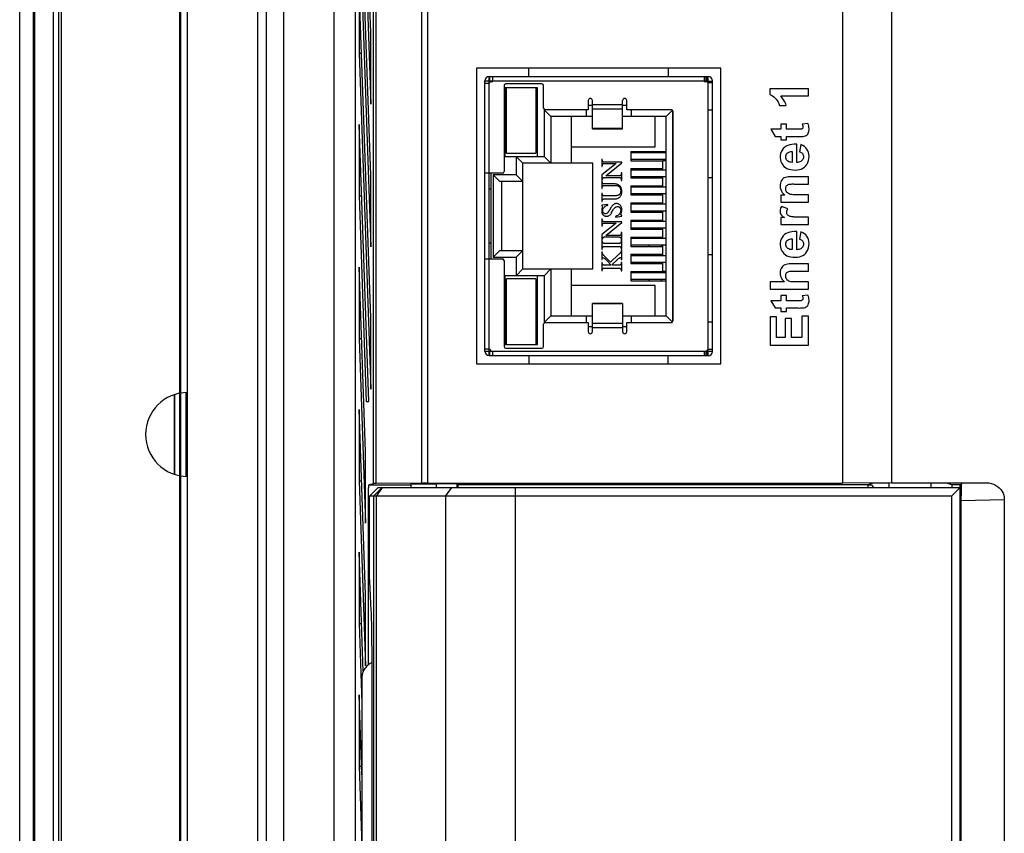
# Model space of a CAD drawing. Extents: x 0 to 750, y 0 to 420.
# Tile 19 of 45: x 313 to 342, y 203 to 227. Entities that reach past the tile are written whole.
import ezdxf

# ---------------------------------------------------------------- set-up
doc = ezdxf.new("R2010")
doc.units = 0
doc.header["$LTSCALE"] = 41.25
doc.layers.get('0').update_dxf_attribs({"linetype": 'CONTINUOUS'})
doc.layers.add('02___PRT_ALL_AXES', color=7, linetype='CONTINUOUS')
doc.layers.add('03___PRT_ALL_CURVES', color=7, linetype='CONTINUOUS')

msp = doc.modelspace()

# ---------------------------------------------------------------- linework, layer by layer
at = {"color": 7, "linetype": 'CONTINUOUS'}
for p, q in [((313.39, 273.25), (313.39, 166.05)), ((313.429, 273.25), (313.429, 166.089)), ((312.99, 165.899), (312.99, 273.153)), ((313.99, 272.65), (313.99, 167.65)), ((314.148, 272.15), (314.148, 167.65)), ((314.232, 167.65), (314.232, 270.65)), ((317.748, 265.371), (317.748, 176.528)), ((317.792, 176.528), (317.792, 265.371)), ((322.99, 177.398), (322.99, 263.902)), ((337.49, 260.017), (337.49, 213.45)), ((338.94, 260.067), (338.94, 213.463)), ((323.522, 213.436), (323.522, 259.122)), ((323.599, 213.438), (323.599, 259.118)), ((324.952, 259.118), (324.952, 213.449)), ((325.126, 259.118), (325.126, 213.45)), ((323.442, 226.852), (323.093, 236.852)), ((323.093, 234.731), (323.442, 224.731)), ((323.442, 222.609), (323.093, 232.609)), ((323.093, 230.488), (323.442, 220.488)), ((323.442, 218.367), (323.093, 228.367)), ((323.093, 228.367), (323.093, 226.245)), ((323.442, 224.731), (323.442, 226.852)), ((323.093, 226.245), (323.442, 216.245)), ((323.093, 226.245), (323.167, 226.245)), ((326.587, 225.8), (326.587, 217)), ((333.862, 225.8), (326.587, 225.8)), ((328.15, 225.55), (328.15, 225.8)), ((332.3, 225.8), (332.3, 225.55)), ((333.862, 217), (333.862, 225.8)), ((326.837, 217.375), (326.837, 225.425)), ((326.837, 225.425), (333.462, 225.425)), ((326.962, 217.25), (326.962, 225.55)), ((326.962, 225.55), (333.462, 225.55)), ((326.991, 225.425), (326.991, 225.55)), ((327.078, 225.4), (327.078, 225.55)), ((332.3, 225.555), (333.487, 225.555)), ((333.372, 225.55), (333.372, 225.4)), ((333.416, 225.55), (333.416, 225.425)), ((333.462, 225.388), (333.462, 225.55)), ((333.487, 225.43), (333.462, 225.43)), ((333.487, 217.245), (333.487, 225.555)), ((333.612, 217.37), (333.612, 225.43)), ((326.837, 225.359), (326.962, 225.359)), ((327.014, 225.4), (327.078, 225.4)), ((327.412, 225.282), (327.412, 222.725)), ((327.43, 225.22), (327.43, 223.175)), ((328.405, 225.22), (327.43, 225.22)), ((328.537, 225.332), (327.462, 225.332)), ((327.48, 223.27), (327.48, 225.22)), ((328.355, 225.22), (328.355, 223.27)), ((328.405, 223.175), (328.405, 225.22)), ((328.587, 224.612), (328.587, 225.282)), ((333.372, 225.4), (333.447, 225.4)), ((333.612, 225.4), (333.487, 225.4)), ((333.487, 225.372), (333.612, 225.372)), ((335.326, 225.191), (335.326, 225.015)), ((336.469, 225.191), (335.326, 225.191)), ((336.469, 224.974), (336.469, 225.191)), ((329.915, 224.837), (329.915, 224.562)), ((330.04, 224), (330.04, 224.837)), ((330.94, 224), (330.94, 224.837)), ((331.065, 224.562), (331.065, 224.837)), ((335.646, 224.974), (336.469, 224.974)), ((328.607, 224.565), (328.607, 223.175)), ((328.607, 224.565), (328.807, 224.365)), ((328.622, 224.565), (328.607, 224.565)), ((329.915, 224.562), (328.637, 224.562)), ((329.857, 224.562), (329.857, 224.365)), ((330.04, 224.69), (329.915, 224.69)), ((330.94, 224.712), (330.04, 224.712)), ((330.04, 224.593), (330.94, 224.593)), ((331.065, 224.69), (330.94, 224.69)), ((332.39, 224.562), (331.065, 224.562)), ((331.207, 224.365), (331.207, 224.562)), ((332.232, 224.365), (332.42, 224.552)), ((332.432, 218.261), (332.432, 224.539)), ((333.612, 224.55), (333.487, 224.55)), ((335.613, 224.693), (335.812, 224.693)), ((328.807, 224.365), (328.807, 222.975)), ((330.04, 224.365), (328.807, 224.365)), ((329.407, 224.365), (329.407, 222.975)), ((332.232, 224.365), (330.94, 224.365)), ((331.907, 223.465), (331.907, 224.365)), ((332.232, 218.435), (332.232, 224.365)), ((332.44, 218.287), (332.44, 224.512)), ((323.381, 215.884), (323.093, 224.124)), ((323.093, 224.124), (323.093, 222.003)), ((330.94, 224.006), (330.04, 224.006)), ((330.04, 224), (330.94, 224)), ((335.353, 223.985), (335.482, 223.768)), ((335.645, 223.985), (335.353, 223.985)), ((335.645, 224.134), (335.645, 223.985)), ((335.818, 224.134), (335.645, 224.134)), ((335.818, 223.985), (335.818, 224.134)), ((336.152, 223.985), (335.818, 223.985)), ((336.457, 224.152), (336.288, 224.133)), ((335.482, 223.768), (335.645, 223.768)), ((335.645, 223.768), (335.645, 223.667)), ((335.645, 223.667), (335.818, 223.667)), ((335.818, 223.667), (335.818, 223.768)), ((335.818, 223.768), (336.179, 223.768)), ((329.407, 223.465), (331.907, 223.465)), ((336.121, 222.993), (336.121, 223.538)), ((336.245, 223.527), (336.209, 223.309)), ((327.43, 223.175), (328.607, 223.175)), ((327.48, 223.27), (328.355, 223.27)), ((327.772, 223.175), (327.772, 222.625)), ((327.972, 222.975), (327.772, 223.175)), ((328.607, 223.175), (328.807, 222.975)), ((330.316, 223.095), (330.316, 222.873)), ((330.332, 223.095), (330.316, 223.095)), ((331.182, 223.322), (331.182, 223.047)), ((331.182, 223.322), (332.232, 223.322)), ((331.182, 223.29), (332.232, 223.29)), ((332.232, 223.08), (331.182, 223.08)), ((335.988, 223.322), (335.988, 222.997)), ((327.972, 219.825), (327.972, 222.975)), ((330.057, 222.975), (327.972, 222.975)), ((330.057, 219.825), (330.057, 222.975)), ((330.746, 222.963), (330.316, 222.623)), ((330.316, 222.873), (330.332, 222.873)), ((330.388, 222.963), (330.746, 222.963)), ((330.916, 223.004), (330.391, 223.004)), ((330.437, 222.594), (330.92, 222.985)), ((330.92, 222.985), (330.916, 223.004)), ((331.182, 223.047), (332.132, 223.047)), ((331.182, 222.812), (331.182, 222.537)), ((331.182, 222.812), (332.132, 222.812)), ((331.182, 222.78), (332.232, 222.78)), ((332.132, 222.78), (332.132, 223.05)), ((332.132, 223.05), (332.232, 223.05)), ((323.442, 220.488), (323.442, 222.609)), ((327.362, 222.675), (326.837, 222.675)), ((327.017, 222.675), (327.017, 220.125)), ((327.087, 222.625), (327.087, 220.175)), ((327.087, 222.625), (327.287, 222.425)), ((327.772, 222.625), (327.087, 222.625)), ((327.972, 222.425), (327.772, 222.625)), ((330.316, 222.623), (330.316, 222.462)), ((330.383, 222.552), (330.835, 222.552)), ((330.844, 222.594), (330.437, 222.594)), ((330.916, 222.684), (330.899, 222.684)), ((330.916, 222.462), (330.916, 222.684)), ((332.232, 222.57), (331.182, 222.57)), ((331.182, 222.537), (332.132, 222.537)), ((332.132, 222.27), (332.132, 222.57)), ((333.487, 222.55), (333.612, 222.55)), ((336.469, 222.571), (335.958, 222.571)), ((336.469, 222.353), (336.469, 222.571)), ((327.017, 222.2), (326.962, 222.2)), ((327.972, 222.425), (327.287, 222.425)), ((327.337, 222.425), (327.337, 220.375)), ((330.316, 222.462), (330.332, 222.462)), ((330.316, 222.446), (330.316, 222.224)), ((330.332, 222.446), (330.316, 222.446)), ((330.316, 222.224), (330.332, 222.224)), ((330.706, 222.355), (330.388, 222.355)), ((330.391, 222.314), (330.709, 222.314)), ((330.899, 222.462), (330.916, 222.462)), ((331.182, 222.302), (331.182, 222.027)), ((331.182, 222.302), (332.132, 222.302)), ((331.182, 222.27), (332.232, 222.27)), ((336.049, 222.353), (336.469, 222.353)), ((323.093, 222.003), (323.306, 215.884)), ((323.093, 222.003), (323.167, 222.003)), ((330.316, 222.084), (330.316, 221.829)), ((330.332, 222.084), (330.316, 222.084)), ((330.712, 222.002), (330.386, 222.002)), ((330.388, 221.911), (330.698, 221.911)), ((332.232, 222.06), (331.182, 222.06)), ((331.182, 222.027), (332.132, 222.027)), ((332.132, 221.76), (332.132, 222.06)), ((335.645, 222.02), (335.645, 221.818)), ((335.766, 222.02), (335.645, 222.02)), ((336.469, 222.036), (336.097, 222.036)), ((336.469, 221.818), (336.469, 222.036)), ((330.316, 221.829), (330.332, 221.829)), ((330.496, 221.748), (330.316, 221.728)), ((330.316, 221.728), (330.316, 221.71)), ((330.496, 221.726), (330.496, 221.748)), ((330.599, 221.662), (330.547, 221.574)), ((331.182, 221.792), (331.182, 221.517)), ((331.182, 221.792), (332.132, 221.792)), ((331.182, 221.76), (332.232, 221.76)), ((335.645, 221.818), (336.469, 221.818)), ((335.859, 221.618), (335.669, 221.686)), ((330.316, 221.32), (330.316, 221.098)), ((330.332, 221.32), (330.316, 221.32)), ((330.613, 221.502), (330.662, 221.588)), ((330.729, 221.369), (330.916, 221.396)), ((330.729, 221.389), (330.729, 221.369)), ((330.916, 221.396), (330.916, 221.415)), ((332.232, 221.55), (331.182, 221.55)), ((331.182, 221.517), (332.132, 221.517)), ((332.132, 221.25), (332.132, 221.55)), ((335.645, 221.354), (335.645, 221.152)), ((335.762, 221.354), (335.645, 221.354)), ((336.469, 221.37), (336.215, 221.37)), ((336.469, 221.152), (336.469, 221.37)), ((330.746, 221.188), (330.316, 220.848)), ((330.316, 221.098), (330.332, 221.098)), ((330.388, 221.188), (330.746, 221.188)), ((330.916, 221.229), (330.391, 221.229)), ((330.437, 220.818), (330.92, 221.21)), ((330.92, 221.21), (330.916, 221.229)), ((331.182, 221.282), (331.182, 221.007)), ((331.182, 221.282), (332.132, 221.282)), ((331.182, 221.25), (332.232, 221.25)), ((332.232, 221.04), (331.182, 221.04)), ((332.132, 220.74), (332.132, 221.04)), ((335.645, 221.152), (336.469, 221.152)), ((330.316, 220.848), (330.316, 220.687)), ((330.383, 220.777), (330.835, 220.777)), ((330.844, 220.818), (330.437, 220.818)), ((330.916, 220.909), (330.899, 220.909)), ((330.916, 220.687), (330.916, 220.909)), ((331.182, 221.007), (332.132, 221.007)), ((331.182, 220.772), (331.182, 220.497)), ((331.182, 220.772), (332.132, 220.772)), ((331.182, 220.74), (332.232, 220.74)), ((335.988, 220.726), (335.988, 220.401)), ((336.121, 220.397), (336.121, 220.942)), ((336.245, 220.931), (336.209, 220.713)), ((326.962, 220.6), (327.017, 220.6)), ((330.316, 220.687), (330.332, 220.687)), ((330.316, 220.678), (330.316, 220.407)), ((330.332, 220.678), (330.316, 220.678)), ((330.838, 220.588), (330.391, 220.588)), ((330.391, 220.498), (330.838, 220.498)), ((330.899, 220.687), (330.916, 220.687)), ((330.916, 220.678), (330.899, 220.678)), ((330.916, 220.407), (330.916, 220.678)), ((332.232, 220.53), (331.182, 220.53)), ((331.182, 220.497), (332.132, 220.497)), ((332.132, 220.23), (332.132, 220.53)), ((327.287, 220.375), (327.087, 220.175)), ((327.087, 220.175), (327.772, 220.175)), ((327.287, 220.375), (327.972, 220.375)), ((327.772, 220.175), (327.972, 220.375)), ((327.772, 220.175), (327.772, 219.625)), ((330.316, 220.407), (330.332, 220.407)), ((330.316, 220.333), (330.316, 220.103)), ((330.332, 220.333), (330.316, 220.333)), ((330.82, 220.253), (330.574, 220.03)), ((330.899, 220.407), (330.916, 220.407)), ((330.916, 220.374), (330.899, 220.374)), ((330.916, 220.103), (330.916, 220.374)), ((331.182, 220.262), (331.182, 219.987)), ((331.182, 220.262), (332.132, 220.262)), ((331.182, 220.23), (332.232, 220.23)), ((333.612, 220.25), (333.487, 220.25)), ((323.285, 214.381), (323.093, 219.881)), ((323.093, 219.881), (323.093, 217.76)), ((326.837, 220.125), (327.362, 220.125)), ((327.412, 220.075), (327.412, 217.517)), ((330.316, 220.103), (330.332, 220.103)), ((330.316, 220.021), (330.316, 219.766)), ((330.332, 220.021), (330.316, 220.021)), ((330.599, 219.939), (330.391, 219.939)), ((330.391, 219.848), (330.838, 219.848)), ((330.466, 220.082), (330.599, 219.939)), ((330.626, 219.961), (330.773, 220.1)), ((330.646, 219.939), (330.626, 219.961)), ((330.838, 219.939), (330.646, 219.939)), ((330.899, 220.103), (330.916, 220.103)), ((330.916, 220.021), (330.899, 220.021)), ((330.916, 219.766), (330.916, 220.021)), ((332.232, 220.02), (331.182, 220.02)), ((331.182, 219.987), (332.132, 219.987)), ((332.132, 219.75), (332.132, 220.02)), ((336.469, 219.975), (335.986, 219.975)), ((336.469, 219.757), (336.469, 219.975)), ((327.43, 219.625), (327.43, 217.58)), ((328.607, 219.625), (327.43, 219.625)), ((327.772, 219.625), (327.972, 219.825)), ((327.972, 219.825), (330.057, 219.825)), ((328.405, 217.58), (328.405, 219.625)), ((328.607, 219.625), (328.807, 219.825)), ((328.607, 219.625), (328.607, 218.235)), ((328.807, 219.825), (328.807, 218.435)), ((329.407, 219.825), (329.407, 218.435)), ((330.316, 219.766), (330.332, 219.766)), ((330.899, 219.766), (330.916, 219.766)), ((331.182, 219.752), (331.182, 219.477)), ((331.182, 219.752), (332.132, 219.752)), ((331.182, 219.72), (332.232, 219.72)), ((332.232, 219.75), (332.132, 219.75)), ((336.035, 219.757), (336.469, 219.757)), ((327.48, 217.58), (327.48, 219.53)), ((328.355, 219.53), (327.48, 219.53)), ((328.355, 219.53), (328.355, 217.58)), ((331.907, 219.335), (329.407, 219.335)), ((332.232, 219.51), (331.182, 219.51)), ((331.182, 219.477), (332.232, 219.477)), ((331.907, 218.435), (331.907, 219.335)), ((335.332, 219.44), (335.332, 219.222)), ((335.754, 219.44), (335.332, 219.44)), ((336.469, 219.44), (336.057, 219.44)), ((336.469, 219.222), (336.469, 219.44)), ((335.332, 219.222), (336.469, 219.222)), ((335.645, 219.031), (335.645, 218.882)), ((335.818, 219.031), (335.645, 219.031)), ((335.818, 218.882), (335.818, 219.031)), ((336.457, 219.048), (336.288, 219.03)), ((330.04, 217.962), (330.04, 218.799)), ((330.94, 218.799), (330.04, 218.799)), ((330.04, 218.793), (330.94, 218.793)), ((330.94, 218.799), (330.94, 217.962)), ((335.353, 218.882), (335.482, 218.664)), ((335.645, 218.882), (335.353, 218.882)), ((336.152, 218.882), (335.818, 218.882)), ((328.807, 218.435), (328.607, 218.235)), ((328.807, 218.435), (330.04, 218.435)), ((329.857, 218.435), (329.857, 218.237)), ((330.94, 218.435), (332.232, 218.435)), ((331.207, 218.237), (331.207, 218.435)), ((332.232, 218.435), (332.42, 218.247)), ((335.332, 218.397), (335.332, 217.555)), ((335.525, 218.397), (335.332, 218.397)), ((335.482, 218.664), (335.645, 218.664)), ((335.525, 217.786), (335.525, 218.397)), ((335.645, 218.664), (335.645, 218.564)), ((335.645, 218.564), (335.818, 218.564)), ((335.818, 218.564), (335.818, 218.664)), ((335.818, 218.664), (336.179, 218.664)), ((336.277, 218.419), (336.277, 217.786)), ((336.469, 218.419), (336.277, 218.419)), ((336.469, 217.555), (336.469, 218.419)), ((323.442, 216.245), (323.442, 218.367)), ((328.587, 217.517), (328.587, 218.187)), ((328.607, 218.235), (328.622, 218.235)), ((328.637, 218.237), (329.915, 218.237)), ((329.915, 218.237), (329.915, 217.962)), ((329.915, 218.11), (330.04, 218.11)), ((330.94, 218.206), (330.04, 218.206)), ((330.94, 218.11), (331.065, 218.11)), ((331.065, 217.962), (331.065, 218.237)), ((331.065, 218.237), (332.39, 218.237)), ((333.487, 218.25), (333.612, 218.25)), ((335.777, 218.354), (335.777, 217.786)), ((335.969, 218.354), (335.777, 218.354)), ((335.969, 217.786), (335.969, 218.354)), ((330.04, 218.087), (330.94, 218.087)), ((323.093, 217.76), (323.285, 212.26)), ((323.093, 217.76), (323.167, 217.76)), ((327.43, 217.58), (328.405, 217.58)), ((335.332, 217.555), (336.469, 217.555)), ((335.777, 217.786), (335.525, 217.786)), ((336.277, 217.786), (335.969, 217.786)), ((326.962, 217.441), (326.837, 217.441)), ((326.837, 217.375), (333.428, 217.375)), ((326.962, 217.25), (333.462, 217.25)), ((326.991, 217.25), (326.991, 217.375)), ((327.078, 217.25), (327.078, 217.375)), ((327.462, 217.467), (328.537, 217.467)), ((328.15, 217.25), (328.15, 217)), ((332.3, 217), (332.3, 217.25)), ((333.487, 217.245), (332.3, 217.245)), ((333.372, 217.375), (333.372, 217.25)), ((333.416, 217.375), (333.416, 217.25)), ((333.434, 217.375), (333.462, 217.375)), ((333.462, 217.25), (333.462, 217.411)), ((333.462, 217.37), (333.487, 217.37)), ((333.612, 217.427), (333.487, 217.427)), ((333.487, 217.375), (333.612, 217.375)), ((326.587, 217), (333.862, 217)), ((317.59, 216.083), (317.59, 213.716)), ((317.598, 216.086), (317.598, 213.713)), ((317.942, 213.65), (317.942, 216.15)), ((317.99, 213.65), (317.99, 216.15)), ((323.306, 215.884), (323.381, 215.884)), ((323.285, 210.139), (323.093, 215.639)), ((323.093, 215.639), (323.093, 213.517)), ((323.285, 212.26), (323.285, 214.381)), ((323.093, 213.517), (323.285, 208.017)), ((323.093, 213.517), (323.167, 213.517)), ((323.522, 213.436), (323.39, 213.403)), ((323.39, 213.403), (324.64, 213.404)), ((323.559, 213.437), (323.54, 213.437)), ((323.599, 213.438), (323.559, 213.437)), ((325.004, 213.45), (323.599, 213.438)), ((324.64, 213.427), (325.39, 213.432)), ((324.64, 213.325), (324.64, 213.427)), ((325.104, 213.45), (325.004, 213.45)), ((325.104, 213.45), (337.49, 213.45)), ((325.39, 213.432), (325.39, 213.325)), ((326.007, 213.432), (325.39, 213.432)), ((326.007, 213.432), (326.007, 213.325)), ((326.04, 213.4), (326.007, 213.432)), ((326.04, 213.325), (326.04, 213.4)), ((338.24, 213.4), (326.04, 213.4)), ((338.94, 213.463), (337.49, 213.45)), ((338.389, 213.449), (338.24, 213.4)), ((338.24, 213.4), (338.24, 213.325)), ((338.865, 213.449), (338.389, 213.449)), ((338.865, 213.449), (338.865, 213.325)), ((338.94, 213.463), (341.77, 213.463)), ((340.115, 213.449), (340.115, 213.325)), ((340.74, 213.4), (340.591, 213.449)), ((340.74, 213.4), (340.74, 213.325)), ((340.99, 213.4), (340.74, 213.4)), ((340.99, 213.4), (341.036, 213.445)), ((340.99, 196.9), (340.99, 213.4)), ((323.661, 213.325), (323.411, 213.075)), ((323.661, 213.325), (323.411, 213.074)), ((323.785, 213.325), (323.535, 213.075)), ((323.785, 213.325), (323.611, 213.075)), ((323.661, 213.325), (323.661, 213.325)), ((323.661, 213.325), (340.99, 213.325)), ((325.843, 213.325), (325.669, 213.075)), ((327.753, 196.975), (327.753, 213.325)), ((340.99, 213.325), (340.74, 213.075)), ((341.024, 213.144), (341.025, 213.192)), ((341.024, 213.091), (341.024, 213.144)), ((341.025, 213.234), (341.026, 213.272)), ((341.025, 213.192), (341.025, 213.234)), ((341.026, 213.272), (341.027, 213.306)), ((341.027, 213.306), (341.028, 213.337)), ((323.372, 208.046), (323.372, 212.903)), ((323.372, 212.903), (323.401, 212.903)), ((323.411, 213.074), (323.411, 213.075)), ((323.411, 213.075), (340.74, 213.075)), ((323.535, 197.225), (323.535, 213.075)), ((323.611, 197.225), (323.611, 213.075)), ((325.669, 213.075), (325.669, 197.225)), ((340.74, 197.225), (340.74, 213.075)), ((341.023, 213.032), (341.024, 213.091)), ((341.023, 212.968), (341.023, 213.032)), ((341.023, 197.365), (341.023, 212.968)), ((341.023, 212.934), (342.303, 212.964)), ((342.303, 212.964), (342.303, 197.335)), ((323.399, 211.112), (323.399, 212.725)), ((323.217, 207.846), (323.093, 211.396)), ((323.093, 211.396), (323.093, 209.275)), ((323.457, 209.655), (323.41, 210.538)), ((323.285, 208.017), (323.285, 210.139)), ((323.093, 209.275), (323.176, 206.893)), ((323.093, 209.275), (323.167, 209.275)), ((323.476, 208.614), (323.476, 201.685)), ((323.176, 207.65), (323.176, 202.65)), ((323.176, 204.771), (323.093, 207.154)), ((323.093, 207.154), (323.093, 205.032)), ((323.093, 205.032), (323.285, 199.532)), ((323.093, 205.032), (323.167, 205.032))]:
    msp.add_line(p, q, dxfattribs=at)
at = {"color": 3, "linetype": 'CONTINUOUS'}
for p, q in [((320.073, 263.9), (320.073, 177.9)), ((320.323, 263.9), (320.323, 177.9)), ((320.845, 263.9), (320.845, 177.9)), ((322.339, 263.9), (322.339, 177.9))]:
    msp.add_line(p, q, dxfattribs=at)
at = {"color": 7, "linetype": 'CONTINUOUS'}
for points in [[(335.326, 225.015), (335.365, 224.997), (335.403, 224.974), (335.439, 224.947), (335.474, 224.915), (335.508, 224.878), (335.539, 224.837), (335.566, 224.793), (335.591, 224.745), (335.613, 224.693)], [(335.812, 224.693), (335.799, 224.728), (335.785, 224.763), (335.769, 224.796), (335.751, 224.829), (335.732, 224.861), (335.712, 224.892), (335.691, 224.92), (335.669, 224.948), (335.646, 224.974)], [(336.183, 223.983), (336.168, 223.984), (336.152, 223.985)], [(336.179, 223.768), (336.215, 223.766), (336.249, 223.767), (336.283, 223.769), (336.317, 223.772), (336.349, 223.776), (336.379, 223.785), (336.406, 223.799), (336.431, 223.817), (336.451, 223.84), (336.467, 223.866), (336.478, 223.897), (336.485, 223.93), (336.49, 223.964), (336.49, 224), (336.487, 224.037), (336.481, 224.074), (336.471, 224.112), (336.457, 224.152)], [(336.288, 224.133), (336.294, 224.119), (336.298, 224.105), (336.302, 224.092), (336.306, 224.078), (336.308, 224.064), (336.309, 224.051), (336.308, 224.039), (336.306, 224.026), (336.302, 224.015), (336.295, 224.006), (336.286, 223.998), (336.276, 223.992), (336.265, 223.987), (336.253, 223.984), (336.24, 223.982), (336.227, 223.981), (336.213, 223.982), (336.183, 223.983)], [(336.121, 223.538), (336.049, 223.537), (335.981, 223.531), (335.918, 223.519), (335.86, 223.5), (335.806, 223.476), (335.759, 223.445), (335.72, 223.407), (335.686, 223.363), (335.661, 223.313), (335.642, 223.257), (335.631, 223.197), (335.628, 223.137), (335.636, 223.077), (335.652, 223.019), (335.675, 222.966), (335.705, 222.92), (335.742, 222.879), (335.784, 222.845), (335.832, 222.817), (335.887, 222.796), (335.945, 222.781), (336.01, 222.772), (336.078, 222.77)], [(336.078, 222.77), (336.142, 222.773), (336.202, 222.783), (336.257, 222.8), (336.307, 222.823), (336.352, 222.854), (336.391, 222.892), (336.424, 222.937), (336.451, 222.992), (336.472, 223.053), (336.485, 223.115), (336.49, 223.176), (336.486, 223.238), (336.475, 223.295), (336.455, 223.346), (336.428, 223.393), (336.394, 223.434), (336.352, 223.471), (336.302, 223.501), (336.245, 223.527)], [(330.391, 223.004), (330.383, 223.005), (330.375, 223.006), (330.368, 223.009), (330.361, 223.013), (330.355, 223.017), (330.35, 223.023), (330.346, 223.029), (330.342, 223.036), (330.339, 223.043), (330.337, 223.051), (330.335, 223.059), (330.334, 223.067), (330.333, 223.076), (330.332, 223.085), (330.332, 223.095)], [(335.988, 222.997), (335.951, 222.999), (335.918, 223.006), (335.889, 223.016), (335.862, 223.032), (335.839, 223.051), (335.82, 223.074), (335.806, 223.101), (335.797, 223.131), (335.794, 223.161), (335.798, 223.191), (335.808, 223.221), (335.822, 223.248), (335.84, 223.27), (335.864, 223.288), (335.89, 223.303), (335.92, 223.313), (335.952, 223.32), (335.988, 223.322)], [(336.209, 223.309), (336.235, 223.301), (336.258, 223.29), (336.278, 223.277), (336.295, 223.259), (336.309, 223.239), (336.319, 223.217), (336.325, 223.191), (336.326, 223.163), (336.322, 223.135), (336.314, 223.108), (336.301, 223.082), (336.285, 223.059), (336.265, 223.04), (336.241, 223.024), (336.215, 223.011), (336.186, 223.002), (336.155, 222.996), (336.121, 222.993)], [(330.332, 222.873), (330.332, 222.882), (330.333, 222.891), (330.333, 222.9), (330.335, 222.908), (330.336, 222.916), (330.338, 222.924), (330.341, 222.931), (330.344, 222.938), (330.348, 222.944), (330.353, 222.949), (330.358, 222.954), (330.365, 222.958), (330.371, 222.961), (330.379, 222.963), (330.388, 222.963)], [(330.332, 222.462), (330.332, 222.469), (330.333, 222.476), (330.334, 222.484), (330.335, 222.491), (330.337, 222.498), (330.339, 222.505), (330.342, 222.511), (330.346, 222.517), (330.35, 222.524)], [(330.35, 222.524), (330.353, 222.527), (330.357, 222.53), (330.36, 222.533), (330.364, 222.536), (330.367, 222.54)], [(330.367, 222.54), (330.375, 222.546), (330.379, 222.549), (330.383, 222.552)], [(330.835, 222.552), (330.843, 222.552), (330.851, 222.551), (330.859, 222.549), (330.866, 222.545), (330.872, 222.541), (330.878, 222.536), (330.883, 222.53), (330.887, 222.523), (330.891, 222.516), (330.893, 222.508), (330.895, 222.5), (330.897, 222.491), (330.898, 222.482), (330.899, 222.472), (330.899, 222.462)], [(330.899, 222.684), (330.899, 222.675), (330.898, 222.665), (330.898, 222.657), (330.896, 222.649), (330.895, 222.641), (330.893, 222.633), (330.89, 222.626), (330.887, 222.619), (330.883, 222.613), (330.879, 222.608), (330.873, 222.602), (330.867, 222.599), (330.86, 222.596), (330.852, 222.594), (330.844, 222.594)], [(335.958, 222.571), (335.912, 222.572), (335.869, 222.569), (335.829, 222.562), (335.789, 222.552), (335.752, 222.536), (335.72, 222.516), (335.692, 222.489), (335.669, 222.456), (335.651, 222.42), (335.638, 222.38), (335.629, 222.336), (335.628, 222.29), (335.634, 222.241), (335.648, 222.19), (335.668, 222.141), (335.694, 222.098), (335.727, 222.057), (335.766, 222.02)], [(330.388, 222.355), (330.38, 222.356), (330.372, 222.357), (330.365, 222.36), (330.359, 222.364), (330.353, 222.369), (330.348, 222.375), (330.344, 222.381), (330.341, 222.388), (330.338, 222.395), (330.336, 222.402), (330.335, 222.41), (330.333, 222.418), (330.333, 222.427), (330.332, 222.436), (330.332, 222.446)], [(330.332, 222.224), (330.332, 222.233), (330.333, 222.243), (330.334, 222.252), (330.335, 222.26), (330.337, 222.268), (330.339, 222.276), (330.342, 222.283), (330.346, 222.29), (330.35, 222.296), (330.355, 222.301), (330.361, 222.306), (330.368, 222.31), (330.375, 222.312), (330.383, 222.314), (330.391, 222.314)], [(330.874, 222.279), (330.864, 222.292), (330.852, 222.304), (330.84, 222.314), (330.827, 222.324), (330.813, 222.332), (330.799, 222.339), (330.784, 222.344), (330.769, 222.348), (330.753, 222.351), (330.738, 222.354), (330.722, 222.355), (330.706, 222.355)], [(330.709, 222.314), (330.728, 222.314), (330.746, 222.312), (330.764, 222.309), (330.78, 222.305), (330.795, 222.3), (330.809, 222.294), (330.822, 222.287), (330.834, 222.278), (330.844, 222.268), (330.853, 222.258), (330.861, 222.246), (330.867, 222.234), (330.872, 222.221), (330.876, 222.208), (330.879, 222.195), (330.881, 222.181), (330.882, 222.166), (330.883, 222.151)], [(330.916, 222.128), (330.915, 222.146), (330.914, 222.163), (330.912, 222.181), (330.908, 222.198), (330.904, 222.215), (330.898, 222.232), (330.892, 222.248), (330.883, 222.264), (330.874, 222.279)], [(336.097, 222.036), (336.054, 222.033), (336.014, 222.033), (335.977, 222.037), (335.94, 222.044), (335.906, 222.054), (335.875, 222.069), (335.85, 222.089), (335.828, 222.112), (335.812, 222.138), (335.801, 222.164), (335.796, 222.192), (335.794, 222.219), (335.797, 222.244), (335.803, 222.268), (335.813, 222.289), (335.829, 222.308), (335.849, 222.324), (335.871, 222.337), (335.897, 222.346), (335.925, 222.351), (335.954, 222.354)], [(335.954, 222.354), (335.984, 222.356), (336.016, 222.356), (336.049, 222.353)], [(330.386, 222.002), (330.378, 222.002), (330.371, 222.003), (330.365, 222.006), (330.358, 222.009), (330.353, 222.013), (330.348, 222.018), (330.344, 222.024), (330.341, 222.03), (330.338, 222.037), (330.336, 222.044), (330.335, 222.051), (330.333, 222.059), (330.333, 222.067), (330.332, 222.075), (330.332, 222.084)], [(330.332, 221.829), (330.332, 221.838), (330.333, 221.847), (330.334, 221.855), (330.335, 221.863), (330.337, 221.87), (330.339, 221.877), (330.342, 221.884), (330.345, 221.89), (330.349, 221.895), (330.354, 221.9), (330.36, 221.904), (330.366, 221.907), (330.373, 221.91), (330.38, 221.911), (330.388, 221.911)], [(330.698, 221.911), (330.72, 221.912), (330.741, 221.913), (330.762, 221.917), (330.782, 221.922), (330.803, 221.929), (330.822, 221.938), (330.839, 221.949), (330.855, 221.963), (330.87, 221.978)], [(330.832, 222.031), (330.822, 222.024), (330.81, 222.019), (330.798, 222.014), (330.785, 222.01), (330.771, 222.007), (330.757, 222.004), (330.742, 222.003), (330.727, 222.002), (330.712, 222.002)], [(330.883, 222.151), (330.882, 222.14), (330.882, 222.128), (330.88, 222.117), (330.878, 222.105), (330.875, 222.094), (330.872, 222.084), (330.867, 222.073), (330.862, 222.063), (330.856, 222.054), (330.849, 222.046), (330.841, 222.038), (330.832, 222.031)], [(330.87, 221.978), (330.88, 221.992), (330.889, 222.007), (330.897, 222.022), (330.903, 222.039), (330.908, 222.056), (330.911, 222.074), (330.914, 222.092), (330.915, 222.11), (330.916, 222.128)], [(330.316, 221.71), (330.32, 221.708), (330.323, 221.706), (330.327, 221.703), (330.33, 221.7), (330.332, 221.697), (330.334, 221.693), (330.336, 221.689), (330.336, 221.685), (330.337, 221.681)], [(330.337, 221.681), (330.335, 221.672), (330.334, 221.662), (330.332, 221.653), (330.33, 221.643), (330.327, 221.633), (330.324, 221.622), (330.322, 221.611), (330.319, 221.6), (330.318, 221.589), (330.317, 221.577), (330.316, 221.565), (330.316, 221.552)], [(330.348, 221.557), (330.349, 221.577), (330.352, 221.596), (330.358, 221.614), (330.366, 221.632), (330.377, 221.648), (330.39, 221.664), (330.405, 221.678), (330.421, 221.69), (330.439, 221.701), (330.457, 221.711), (330.476, 221.719), (330.496, 221.726)], [(330.746, 221.772), (330.731, 221.77), (330.716, 221.768), (330.701, 221.763), (330.687, 221.756), (330.674, 221.748), (330.661, 221.739), (330.649, 221.728), (330.638, 221.716), (330.627, 221.704), (330.617, 221.691), (330.608, 221.677), (330.599, 221.662)], [(330.662, 221.588), (330.669, 221.601), (330.676, 221.612), (330.685, 221.623), (330.693, 221.634), (330.703, 221.644), (330.713, 221.653), (330.724, 221.661), (330.736, 221.668), (330.748, 221.674), (330.76, 221.678), (330.773, 221.68), (330.787, 221.681)], [(330.874, 221.712), (330.863, 221.725), (330.852, 221.736), (330.839, 221.746), (330.825, 221.754), (330.81, 221.761), (330.794, 221.766), (330.779, 221.769), (330.762, 221.771), (330.746, 221.772)], [(330.787, 221.681), (330.796, 221.681), (330.806, 221.68), (330.815, 221.677), (330.823, 221.674), (330.832, 221.67), (330.84, 221.665), (330.847, 221.659), (330.853, 221.653), (330.859, 221.645)], [(330.859, 221.645), (330.864, 221.638), (330.868, 221.631), (330.872, 221.624), (330.875, 221.616), (330.878, 221.608), (330.88, 221.6), (330.882, 221.591), (330.882, 221.583), (330.883, 221.574)], [(330.916, 221.58), (330.915, 221.596), (330.914, 221.612), (330.912, 221.627), (330.908, 221.642), (330.904, 221.657), (330.898, 221.672), (330.892, 221.686), (330.884, 221.699), (330.874, 221.712)], [(335.669, 221.686), (335.652, 221.653), (335.64, 221.621), (335.632, 221.589), (335.628, 221.557), (335.628, 221.525), (335.634, 221.495), (335.644, 221.467), (335.66, 221.44), (335.679, 221.415), (335.702, 221.393), (335.73, 221.372), (335.762, 221.354)], [(336.215, 221.37), (336.186, 221.369), (336.157, 221.369), (336.129, 221.369), (336.102, 221.369), (336.075, 221.369), (336.049, 221.371), (336.024, 221.373), (336, 221.376), (335.976, 221.38), (335.952, 221.384), (335.929, 221.39), (335.908, 221.398), (335.889, 221.407), (335.871, 221.417), (335.856, 221.43), (335.843, 221.445), (335.833, 221.463), (335.827, 221.482), (335.824, 221.504), (335.824, 221.527), (335.827, 221.55), (335.834, 221.572), (335.845, 221.595), (335.859, 221.618)], [(330.316, 221.552), (330.316, 221.543), (330.316, 221.534), (330.317, 221.525), (330.318, 221.516), (330.32, 221.508), (330.322, 221.499), (330.325, 221.491), (330.328, 221.483), (330.331, 221.475), (330.335, 221.467), (330.34, 221.46), (330.344, 221.453), (330.349, 221.447), (330.354, 221.44), (330.36, 221.435), (330.366, 221.429), (330.371, 221.424), (330.378, 221.419), (330.384, 221.415), (330.39, 221.411), (330.397, 221.408), (330.404, 221.405), (330.41, 221.402), (330.418, 221.4), (330.425, 221.398), (330.433, 221.396), (330.44, 221.395), (330.449, 221.394), (330.457, 221.394), (330.466, 221.394)], [(330.391, 221.229), (330.383, 221.23), (330.375, 221.231), (330.368, 221.234), (330.361, 221.237), (330.355, 221.242), (330.35, 221.247), (330.346, 221.254), (330.342, 221.26), (330.339, 221.268), (330.337, 221.275), (330.335, 221.283), (330.334, 221.292), (330.333, 221.3), (330.332, 221.31), (330.332, 221.32)], [(330.432, 221.467), (330.423, 221.468), (330.414, 221.469), (330.406, 221.471), (330.398, 221.474), (330.39, 221.477), (330.383, 221.482), (330.377, 221.487), (330.371, 221.493), (330.366, 221.5), (330.361, 221.508), (330.356, 221.516), (330.353, 221.525), (330.351, 221.535), (330.349, 221.546), (330.348, 221.557)], [(330.497, 221.5), (330.491, 221.494), (330.485, 221.488), (330.478, 221.483), (330.471, 221.479), (330.464, 221.475), (330.456, 221.472), (330.449, 221.469), (330.441, 221.468), (330.432, 221.467)], [(330.466, 221.394), (330.482, 221.395), (330.497, 221.397), (330.512, 221.402), (330.526, 221.408), (330.54, 221.417), (330.553, 221.426), (330.565, 221.437), (330.576, 221.448), (330.586, 221.461), (330.596, 221.474), (330.605, 221.487), (330.613, 221.502)], [(330.547, 221.574), (330.541, 221.565), (330.536, 221.556), (330.53, 221.548), (330.525, 221.539), (330.52, 221.531), (330.514, 221.523), (330.508, 221.515), (330.503, 221.508), (330.497, 221.5)], [(330.883, 221.574), (330.882, 221.558), (330.88, 221.541), (330.876, 221.525), (330.871, 221.509), (330.864, 221.494), (330.856, 221.479), (330.846, 221.465), (330.834, 221.452), (330.822, 221.44), (330.808, 221.43), (330.793, 221.42), (330.778, 221.411), (330.762, 221.402), (330.746, 221.395), (330.729, 221.389)], [(330.89, 221.442), (330.892, 221.452), (330.893, 221.462), (330.896, 221.473), (330.898, 221.483), (330.901, 221.494), (330.904, 221.505), (330.907, 221.517), (330.91, 221.529), (330.912, 221.541), (330.914, 221.554), (330.915, 221.567), (330.916, 221.58)], [(330.916, 221.415), (330.912, 221.416), (330.908, 221.417), (330.905, 221.419), (330.902, 221.42), (330.899, 221.422), (330.897, 221.425), (330.895, 221.427), (330.893, 221.43), (330.892, 221.433), (330.891, 221.436), (330.891, 221.439), (330.89, 221.442)], [(330.332, 221.098), (330.332, 221.107), (330.333, 221.116), (330.333, 221.125), (330.335, 221.133), (330.336, 221.141), (330.338, 221.148), (330.341, 221.155), (330.344, 221.162), (330.348, 221.168), (330.353, 221.174), (330.358, 221.179), (330.365, 221.183), (330.371, 221.186), (330.379, 221.187), (330.388, 221.188)], [(330.332, 220.687), (330.332, 220.694), (330.333, 220.701), (330.334, 220.708), (330.335, 220.715), (330.337, 220.722), (330.339, 220.729), (330.342, 220.736), (330.346, 220.742), (330.35, 220.748)], [(330.35, 220.748), (330.353, 220.751), (330.357, 220.755), (330.36, 220.758), (330.364, 220.761), (330.367, 220.764)], [(330.367, 220.764), (330.375, 220.771), (330.379, 220.774), (330.383, 220.777)], [(330.835, 220.777), (330.843, 220.777), (330.851, 220.775), (330.859, 220.773), (330.866, 220.77), (330.872, 220.766), (330.878, 220.76), (330.883, 220.754), (330.887, 220.748), (330.891, 220.74), (330.893, 220.733), (330.895, 220.724), (330.897, 220.716), (330.898, 220.707), (330.899, 220.697), (330.899, 220.687)], [(330.899, 220.909), (330.899, 220.899), (330.898, 220.89), (330.898, 220.882), (330.896, 220.873), (330.895, 220.865), (330.893, 220.858), (330.89, 220.851), (330.887, 220.844), (330.883, 220.838), (330.879, 220.832), (330.873, 220.827), (330.867, 220.823), (330.86, 220.82), (330.852, 220.819), (330.844, 220.818)], [(336.121, 220.942), (336.049, 220.941), (335.981, 220.935), (335.918, 220.922), (335.86, 220.904), (335.806, 220.88), (335.759, 220.849), (335.72, 220.811), (335.686, 220.766), (335.661, 220.717), (335.642, 220.661), (335.631, 220.601), (335.628, 220.54), (335.636, 220.481), (335.652, 220.422), (335.675, 220.369), (335.705, 220.323), (335.742, 220.283), (335.784, 220.249), (335.832, 220.221), (335.887, 220.2), (335.945, 220.185), (336.01, 220.176), (336.078, 220.173)], [(335.988, 220.401), (335.951, 220.403), (335.918, 220.409), (335.889, 220.42), (335.862, 220.435), (335.839, 220.455), (335.82, 220.478), (335.806, 220.505), (335.797, 220.535), (335.794, 220.565), (335.798, 220.595), (335.808, 220.625), (335.822, 220.651), (335.84, 220.673), (335.864, 220.692), (335.89, 220.706), (335.92, 220.717), (335.952, 220.723), (335.988, 220.726)], [(336.078, 220.173), (336.142, 220.177), (336.202, 220.187), (336.257, 220.203), (336.307, 220.227), (336.352, 220.258), (336.391, 220.296), (336.424, 220.341), (336.451, 220.395), (336.472, 220.457), (336.485, 220.519), (336.49, 220.58), (336.486, 220.641), (336.475, 220.698), (336.455, 220.75), (336.428, 220.797), (336.394, 220.838), (336.352, 220.874), (336.302, 220.905), (336.245, 220.931)], [(330.391, 220.588), (330.383, 220.589), (330.375, 220.59), (330.368, 220.593), (330.361, 220.596), (330.355, 220.601), (330.35, 220.606), (330.345, 220.613), (330.342, 220.619), (330.339, 220.627), (330.337, 220.634), (330.335, 220.642), (330.334, 220.651), (330.333, 220.659), (330.332, 220.669), (330.332, 220.678)], [(330.332, 220.407), (330.332, 220.417), (330.333, 220.426), (330.334, 220.435), (330.335, 220.443), (330.337, 220.451), (330.339, 220.459), (330.342, 220.466), (330.345, 220.473), (330.35, 220.479), (330.355, 220.485), (330.361, 220.489), (330.368, 220.493), (330.375, 220.496), (330.383, 220.497), (330.391, 220.498)], [(330.899, 220.678), (330.899, 220.669), (330.898, 220.659), (330.897, 220.65), (330.896, 220.642), (330.894, 220.634), (330.891, 220.626), (330.888, 220.619), (330.885, 220.612), (330.88, 220.606), (330.875, 220.601), (330.869, 220.596), (330.862, 220.592), (330.855, 220.59), (330.847, 220.588), (330.838, 220.588)], [(330.838, 220.498), (330.847, 220.497), (330.855, 220.496), (330.862, 220.493), (330.869, 220.49), (330.875, 220.485), (330.88, 220.48), (330.885, 220.474), (330.888, 220.467), (330.891, 220.46), (330.894, 220.452), (330.896, 220.444), (330.897, 220.436), (330.898, 220.427), (330.899, 220.417), (330.899, 220.407)], [(336.209, 220.713), (336.235, 220.705), (336.258, 220.694), (336.278, 220.68), (336.295, 220.663), (336.309, 220.643), (336.319, 220.621), (336.325, 220.595), (336.326, 220.566), (336.322, 220.539), (336.314, 220.512), (336.301, 220.486), (336.285, 220.463), (336.265, 220.443), (336.241, 220.428), (336.215, 220.415), (336.186, 220.406), (336.155, 220.4), (336.121, 220.397)], [(330.353, 220.26), (330.349, 220.267), (330.345, 220.275), (330.341, 220.283), (330.338, 220.291), (330.336, 220.299), (330.334, 220.308), (330.333, 220.316), (330.332, 220.325), (330.332, 220.333)], [(330.332, 220.103), (330.332, 220.108), (330.332, 220.112), (330.332, 220.116), (330.333, 220.12), (330.333, 220.124), (330.333, 220.128), (330.334, 220.131), (330.335, 220.135), (330.336, 220.138), (330.337, 220.141), (330.338, 220.144), (330.339, 220.147), (330.34, 220.15), (330.342, 220.152), (330.344, 220.155), (330.346, 220.157), (330.348, 220.158), (330.351, 220.16), (330.353, 220.16), (330.356, 220.161), (330.359, 220.161)], [(330.574, 220.03), (330.405, 220.196), (330.397, 220.204), (330.39, 220.212), (330.383, 220.22), (330.376, 220.228), (330.37, 220.236), (330.364, 220.243), (330.358, 220.252), (330.353, 220.26)], [(330.359, 220.161), (330.365, 220.16), (330.372, 220.158), (330.378, 220.156), (330.384, 220.153), (330.391, 220.149), (330.397, 220.145), (330.403, 220.141), (330.409, 220.136), (330.415, 220.131), (330.421, 220.126), (330.428, 220.12), (330.434, 220.114), (330.44, 220.108), (330.447, 220.102), (330.453, 220.096), (330.46, 220.089), (330.466, 220.082)], [(330.843, 220.274), (330.828, 220.26), (330.82, 220.253)], [(330.821, 220.139), (330.833, 220.147), (330.838, 220.15), (330.843, 220.154), (330.849, 220.157), (330.854, 220.161), (330.859, 220.163), (330.864, 220.166), (330.869, 220.168), (330.874, 220.169)], [(330.877, 220.31), (330.871, 220.303), (330.864, 220.296), (330.858, 220.288), (330.851, 220.281), (330.843, 220.274)], [(330.874, 220.169), (330.877, 220.169), (330.88, 220.168), (330.883, 220.167), (330.885, 220.165), (330.888, 220.162), (330.889, 220.16), (330.891, 220.157), (330.892, 220.154), (330.894, 220.151), (330.895, 220.148), (330.895, 220.144), (330.896, 220.141), (330.897, 220.137), (330.897, 220.134), (330.898, 220.13), (330.898, 220.126), (330.898, 220.122), (330.899, 220.117), (330.899, 220.113), (330.899, 220.108), (330.899, 220.103)], [(330.899, 220.374), (330.899, 220.367), (330.898, 220.359), (330.897, 220.351), (330.895, 220.344), (330.892, 220.337), (330.889, 220.33), (330.886, 220.323), (330.882, 220.316), (330.877, 220.31)], [(330.391, 219.939), (330.383, 219.939), (330.375, 219.94), (330.369, 219.942), (330.362, 219.945), (330.356, 219.949), (330.351, 219.954), (330.346, 219.959), (330.343, 219.966), (330.34, 219.972), (330.337, 219.979), (330.335, 219.987), (330.334, 219.995), (330.333, 220.003), (330.332, 220.012), (330.332, 220.021)], [(330.332, 219.766), (330.332, 219.775), (330.333, 219.784), (330.334, 219.792), (330.335, 219.8), (330.337, 219.808), (330.34, 219.815), (330.343, 219.822), (330.347, 219.828), (330.351, 219.833), (330.357, 219.838), (330.362, 219.842), (330.369, 219.845), (330.376, 219.847), (330.383, 219.848), (330.391, 219.848)], [(330.773, 220.1), (330.78, 220.106), (330.786, 220.111), (330.792, 220.116), (330.798, 220.121), (330.804, 220.126), (330.81, 220.13), (330.816, 220.135), (330.821, 220.139)], [(330.899, 220.021), (330.899, 220.012), (330.898, 220.003), (330.897, 219.994), (330.896, 219.986), (330.893, 219.978), (330.891, 219.971), (330.887, 219.965), (330.883, 219.959), (330.878, 219.953), (330.873, 219.949), (330.867, 219.945), (330.86, 219.942), (330.853, 219.94), (330.846, 219.939), (330.838, 219.939)], [(330.838, 219.848), (330.846, 219.848), (330.853, 219.847), (330.86, 219.845), (330.867, 219.842), (330.873, 219.838), (330.879, 219.834), (330.883, 219.828), (330.887, 219.822), (330.891, 219.816), (330.893, 219.809), (330.896, 219.801), (330.897, 219.793), (330.898, 219.784), (330.899, 219.776), (330.899, 219.766)], [(335.986, 219.975), (335.938, 219.976), (335.893, 219.974), (335.849, 219.968), (335.807, 219.958), (335.768, 219.945), (335.733, 219.926), (335.704, 219.901), (335.679, 219.871), (335.659, 219.837), (335.643, 219.799), (335.632, 219.757), (335.628, 219.713), (335.631, 219.665), (335.641, 219.615), (335.659, 219.567), (335.683, 219.522), (335.715, 219.48), (335.754, 219.44)], [(336.057, 219.44), (336.02, 219.438), (335.985, 219.44), (335.952, 219.445), (335.921, 219.453), (335.891, 219.464), (335.865, 219.479), (335.843, 219.497), (335.824, 219.519), (335.81, 219.542), (335.801, 219.568), (335.796, 219.595), (335.794, 219.622), (335.797, 219.649), (335.803, 219.674), (335.813, 219.697), (335.828, 219.716), (335.847, 219.731), (335.868, 219.744), (335.892, 219.752), (335.918, 219.756), (335.946, 219.759), (335.974, 219.76)], [(335.974, 219.76), (336.004, 219.76), (336.035, 219.757)], [(336.179, 218.664), (336.215, 218.663), (336.249, 218.664), (336.283, 218.666), (336.317, 218.669), (336.349, 218.673), (336.379, 218.682), (336.406, 218.696), (336.431, 218.714), (336.451, 218.736), (336.467, 218.763), (336.478, 218.794), (336.485, 218.826), (336.49, 218.86), (336.49, 218.896), (336.487, 218.933), (336.481, 218.971), (336.471, 219.009), (336.457, 219.048)], [(336.288, 219.03), (336.294, 219.016), (336.298, 219.002), (336.302, 218.988), (336.306, 218.975), (336.308, 218.961), (336.309, 218.948), (336.308, 218.935), (336.306, 218.923), (336.302, 218.912), (336.295, 218.902), (336.286, 218.895), (336.276, 218.889), (336.265, 218.884), (336.253, 218.881), (336.24, 218.879), (336.227, 218.878), (336.213, 218.878), (336.183, 218.88)], [(336.183, 218.88), (336.168, 218.88), (336.152, 218.882)], [(323.374, 213.093), (323.375, 213.151), (323.376, 213.206), (323.377, 213.255), (323.379, 213.298), (323.381, 213.335), (323.383, 213.364), (323.385, 213.385), (323.387, 213.398), (323.39, 213.403)], [(323.54, 213.437), (323.533, 213.437), (323.528, 213.437), (323.524, 213.437), (323.522, 213.436)], [(341.028, 213.337), (341.029, 213.365), (341.029, 213.377), (341.03, 213.388), (341.031, 213.399), (341.031, 213.409), (341.032, 213.417), (341.032, 213.425), (341.033, 213.432), (341.034, 213.437), (341.034, 213.441), (341.035, 213.444), (341.036, 213.445)], [(341.77, 213.463), (341.844, 213.457), (341.915, 213.443), (341.981, 213.422), (342.043, 213.392), (342.102, 213.354), (342.154, 213.31), (342.198, 213.261), (342.235, 213.206), (342.265, 213.149), (342.285, 213.09), (342.298, 213.028), (342.303, 212.964)], [(323.372, 212.903), (323.373, 212.97), (323.373, 213.033), (323.374, 213.093)], [(323.399, 212.725), (323.399, 212.756), (323.399, 212.786), (323.399, 212.815), (323.4, 212.844), (323.4, 212.873), (323.4, 212.9), (323.401, 212.925), (323.402, 212.95), (323.402, 212.972), (323.403, 212.993), (323.404, 213.011), (323.405, 213.028), (323.406, 213.042), (323.407, 213.054), (323.408, 213.063), (323.409, 213.069), (323.41, 213.073), (323.411, 213.074)], [(323.41, 210.538), (323.409, 210.566), (323.408, 210.598), (323.407, 210.631), (323.405, 210.667), (323.404, 210.705), (323.403, 210.745), (323.402, 210.786), (323.402, 210.83), (323.401, 210.874), (323.4, 210.92), (323.4, 210.967), (323.399, 211.015), (323.399, 211.063), (323.399, 211.112)], [(323.476, 208.614), (323.476, 208.697), (323.476, 208.778), (323.475, 208.859), (323.475, 208.938), (323.474, 209.018), (323.473, 209.095), (323.472, 209.17), (323.47, 209.243), (323.469, 209.312), (323.467, 209.379), (323.465, 209.442), (323.463, 209.502), (323.461, 209.557), (323.459, 209.608), (323.457, 209.655)], [(323.476, 208.108), (323.441, 208.09), (323.408, 208.071), (323.376, 208.049), (323.346, 208.025), (323.318, 207.998), (323.292, 207.969), (323.269, 207.939), (323.247, 207.907), (323.229, 207.873), (323.213, 207.838), (323.2, 207.801), (323.189, 207.764), (323.182, 207.727), (323.178, 207.689), (323.176, 207.65)]]:
    msp.add_lwpolyline(points, dxfattribs=at)
for centre, radius, start, end in [((326.962, 225.425), 0.125, 90, 180), ((333.487, 225.43), 0.125, 0, 90), ((326.913, 225.474), 0.125, 293.1225, 323.6512), ((327.462, 225.282), 0.05, 90, 180), ((328.537, 225.282), 0.05, 360, 90), ((333.536, 225.487), 0.125, 224.427, 246.8775), ((329.977, 224.837), 0.0625, 360, 180), ((331.002, 224.837), 0.0625, 0, 180), ((328.637, 224.612), 0.05, 180, 270), ((332.39, 224.512), 0.05, 360, 90), ((327.362, 222.725), 0.05, 270, 360), ((327.362, 220.075), 0.05, 0, 90), ((328.637, 218.187), 0.05, 90, 180), ((332.39, 218.287), 0.05, 270, 0), ((329.977, 217.962), 0.0625, 180, 0), ((331.002, 217.962), 0.0625, 180, 360), ((327.462, 217.517), 0.05, 180, 270), ((328.537, 217.517), 0.05, 270, 0), ((326.962, 217.375), 0.125, 180, 270), ((326.913, 217.326), 0.125, 23.1225, 66.8775), ((333.536, 217.312), 0.125, 113.1225, 150), ((333.487, 217.37), 0.125, 270, 360)]:
    msp.add_arc(centre, radius, start, end, dxfattribs=at)
at = {"color": 4, "linetype": 'CONTINUOUS'}
for centre, start, end in [((331.907, 222.675), 142.3239, 152.1796), ((331.907, 222.675), 27.8204, 37.6761), ((331.907, 222.675), 207.8204, 217.6761), ((331.907, 222.675), 322.3239, 332.1796), ((331.907, 221.655), 142.3239, 152.1796), ((331.907, 221.655), 27.8204, 37.6761), ((331.907, 221.655), 207.8204, 217.6761), ((331.907, 221.655), 322.3239, 332.1796), ((331.907, 220.635), 142.3239, 152.1796), ((331.907, 220.635), 27.8204, 37.6761), ((331.907, 220.635), 207.8204, 217.6761), ((331.907, 220.635), 322.3239, 332.1796), ((331.907, 219.615), 142.3239, 152.1796), ((331.907, 219.615), 27.8204, 37.6761), ((331.907, 219.615), 207.8204, 217.6761), ((331.907, 219.615), 322.3239, 332.1796)]:
    msp.add_arc(centre, 0.225, start, end, dxfattribs=at)
at = {"layer": '02___PRT_ALL_AXES', "color": 7, "linetype": 'CONTINUOUS'}
for p, q in [((317.99, 216.15), (317.99, 265.525)), ((317.99, 175.775), (317.99, 213.65))]:
    msp.add_line(p, q, dxfattribs=at)
msp.add_arc((317.99, 214.9), 1.25, 90, 270, dxfattribs=at)
at = {"layer": '03___PRT_ALL_CURVES', "color": 4, "linetype": 'CONTINUOUS'}
for p, q in [((317.99, 213.65), (317.99, 216.15)), ((338.24, 213.4), (338.349, 213.4)), ((338.349, 213.4), (338.405, 213.325))]:
    msp.add_line(p, q, dxfattribs=at)

doc.saveas('drawing.dxf')
